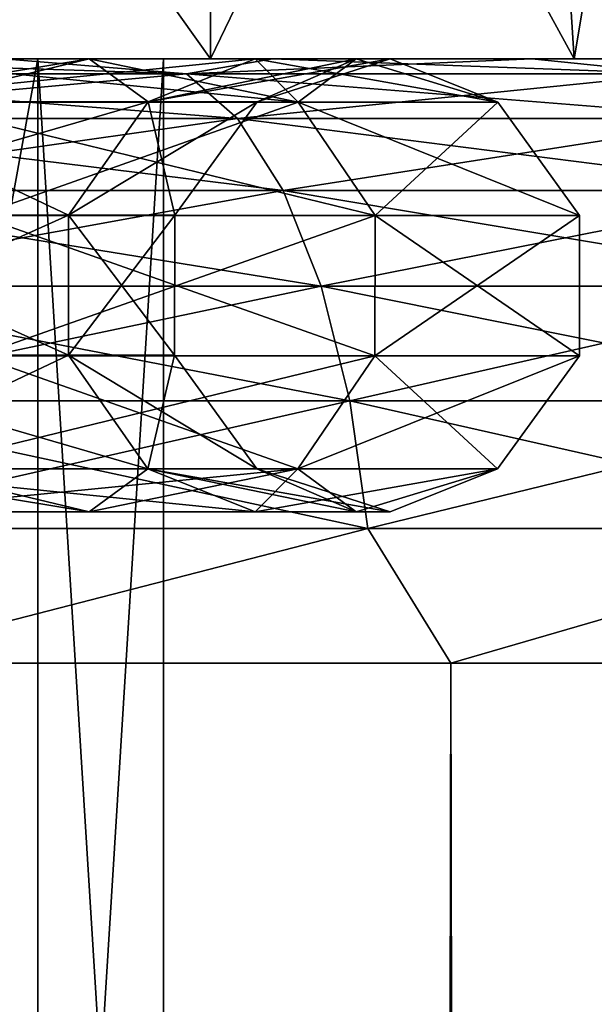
# Model space of a CAD drawing. Extents: x 0 to 500, y -78 to 1266.
# Tile 173 of 197: x 79.8 to 81.71, y 1257.27 to 1260.53. Entities that reach past the tile are written whole.
import ezdxf

# ---------------------------------------------------------------- set-up
doc = ezdxf.new("R2010")
doc.units = 0
doc.header["$LTSCALE"] = 65.185185
for name, color, linetype in [('16', 7, 'CONTINUOUS'), ('2', 7, 'CONTINUOUS'), ('233', 7, 'CONTINUOUS'), ('234', 7, 'CONTINUOUS'), ('235', 7, 'CONTINUOUS'), ('239', 7, 'CONTINUOUS'), ('240', 7, 'CONTINUOUS'), ('254', 7, 'CONTINUOUS'), ('255', 7, 'CONTINUOUS'), ('3', 7, 'CONTINUOUS')]:
    doc.layers.add(name, color=color, linetype=linetype)

msp = doc.modelspace()

# ---------------------------------------------------------------- linework, layer by layer
at = {"layer": '16', "color": 7, "linetype": 'CONTINUOUS'}
for points in [[(78.6268, 1260.3504, -12.9444), (79.7494, 1260.4, -12.1014), (80.3556, 1260.3504, -12.3299), (78.6268, 1260.3504, -12.9444)], [(80.3556, 1260.3504, 12.3299), (78.8318, 1260.4, 12.4225), (78.6268, 1260.3504, 12.9444), (80.3556, 1260.3504, 12.3299)], [(79.7494, 1260.4, 12.1014), (78.8318, 1260.4, 12.4225), (80.3556, 1260.3504, 12.3299), (79.7494, 1260.4, 12.1014)], [(79.7494, 1260.4, -12.1014), (80.6405, 1260.4, -11.7126), (80.3556, 1260.3504, -12.3299), (79.7494, 1260.4, -12.1014)], [(80.6405, 1260.4, 11.7126), (79.7494, 1260.4, 12.1014), (80.3556, 1260.3504, 12.3299), (80.6405, 1260.4, 11.7126)], [(80.6405, 1260.4, -11.7126), (81.5, 1260.4, -11.2583), (80.3556, 1260.3504, -12.3299), (80.6405, 1260.4, -11.7126)], [(80.3556, 1260.3504, -12.3299), (81.5, 1260.4, -11.2583), (81.9847, 1260.3504, -11.4858), (80.3556, 1260.3504, -12.3299)], [(81.9847, 1260.3504, 11.4858), (80.6405, 1260.4, 11.7126), (80.3556, 1260.3504, 12.3299), (81.9847, 1260.3504, 11.4858)], [(81.5, 1260.4, 11.2583), (80.6405, 1260.4, 11.7126), (81.9847, 1260.3504, 11.4858), (81.5, 1260.4, 11.2583)], [(81.5, 1260.4, -11.2583), (82.3231, 1260.4, -10.7411), (81.9847, 1260.3504, -11.4858), (81.5, 1260.4, -11.2583)], [(82.3231, 1260.4, 10.7411), (81.5, 1260.4, 11.2583), (81.9847, 1260.3504, 11.4858), (82.3231, 1260.4, 10.7411)], [(78.6268, 1260.3504, -12.9444), (80.3556, 1260.3504, -12.3299), (78.741, 1260.2027, -13.352), (78.6268, 1260.3504, -12.9444)], [(80.3556, 1260.3504, 12.3299), (78.6268, 1260.3504, 12.9444), (80.5243, 1260.2027, 12.7182), (80.3556, 1260.3504, 12.3299)], [(80.5243, 1260.2027, 12.7182), (78.6268, 1260.3504, 12.9444), (78.741, 1260.2027, 13.352), (80.5243, 1260.2027, 12.7182)], [(78.741, 1260.2027, -13.352), (80.3556, 1260.3504, -12.3299), (80.5243, 1260.2027, -12.7182), (78.741, 1260.2027, -13.352)], [(80.3556, 1260.3504, -12.3299), (81.9847, 1260.3504, -11.4858), (80.5243, 1260.2027, -12.7182), (80.3556, 1260.3504, -12.3299)], [(81.9847, 1260.3504, 11.4858), (80.3556, 1260.3504, 12.3299), (82.2046, 1260.2027, 11.8475), (81.9847, 1260.3504, 11.4858)], [(82.2046, 1260.2027, 11.8475), (80.3556, 1260.3504, 12.3299), (80.5243, 1260.2027, 12.7182), (82.2046, 1260.2027, 11.8475)], [(80.5243, 1260.2027, -12.7182), (81.9847, 1260.3504, -11.4858), (82.2046, 1260.2027, -11.8475), (80.5243, 1260.2027, -12.7182)], [(78.741, 1260.2027, -13.352), (80.5243, 1260.2027, -12.7182), (78.8435, 1259.9645, -13.7176), (78.741, 1260.2027, -13.352)], [(80.5243, 1260.2027, 12.7182), (78.741, 1260.2027, 13.352), (80.6756, 1259.9645, 13.0665), (80.5243, 1260.2027, 12.7182)], [(80.6756, 1259.9645, 13.0665), (78.741, 1260.2027, 13.352), (78.8435, 1259.9645, 13.7176), (80.6756, 1259.9645, 13.0665)], [(78.8435, 1259.9645, -13.7176), (80.5243, 1260.2027, -12.7182), (80.6756, 1259.9645, -13.0665), (78.8435, 1259.9645, -13.7176)], [(80.5243, 1260.2027, -12.7182), (82.2046, 1260.2027, -11.8475), (80.6756, 1259.9645, -13.0665), (80.5243, 1260.2027, -12.7182)], [(82.2046, 1260.2027, 11.8475), (80.5243, 1260.2027, 12.7182), (82.402, 1259.9645, 12.172), (82.2046, 1260.2027, 11.8475)], [(82.402, 1259.9645, 12.172), (80.5243, 1260.2027, 12.7182), (80.6756, 1259.9645, 13.0665), (82.402, 1259.9645, 12.172)], [(80.6756, 1259.9645, -13.0665), (82.2046, 1260.2027, -11.8475), (82.402, 1259.9645, -12.172), (80.6756, 1259.9645, -13.0665)], [(78.8435, 1259.9645, -13.7176), (80.6756, 1259.9645, -13.0665), (78.9291, 1259.6477, -14.0231), (78.8435, 1259.9645, -13.7176)], [(80.6756, 1259.9645, 13.0665), (78.8435, 1259.9645, 13.7176), (80.802, 1259.6477, 13.3574), (80.6756, 1259.9645, 13.0665)], [(80.802, 1259.6477, 13.3574), (78.8435, 1259.9645, 13.7176), (78.9291, 1259.6477, 14.0231), (80.802, 1259.6477, 13.3574)], [(78.9291, 1259.6477, -14.0231), (80.6756, 1259.9645, -13.0665), (80.802, 1259.6477, -13.3574), (78.9291, 1259.6477, -14.0231)], [(80.6756, 1259.9645, -13.0665), (82.402, 1259.9645, -12.172), (80.802, 1259.6477, -13.3574), (80.6756, 1259.9645, -13.0665)], [(82.402, 1259.9645, 12.172), (80.6756, 1259.9645, 13.0665), (82.5668, 1259.6477, 12.443), (82.402, 1259.9645, 12.172)], [(82.5668, 1259.6477, 12.443), (80.6756, 1259.9645, 13.0665), (80.802, 1259.6477, 13.3574), (82.5668, 1259.6477, 12.443)], [(80.802, 1259.6477, -13.3574), (82.402, 1259.9645, -12.172), (82.5668, 1259.6477, -12.443), (80.802, 1259.6477, -13.3574)], [(78.9291, 1259.6477, -14.0231), (80.802, 1259.6477, -13.3574), (78.9935, 1259.2682, -14.2529), (78.9291, 1259.6477, -14.0231)], [(80.802, 1259.6477, 13.3574), (78.9291, 1259.6477, 14.0231), (80.897, 1259.2682, 13.5763), (80.802, 1259.6477, 13.3574)], [(80.897, 1259.2682, 13.5763), (78.9291, 1259.6477, 14.0231), (78.9935, 1259.2682, 14.2529), (80.897, 1259.2682, 13.5763)], [(78.9935, 1259.2682, -14.2529), (80.802, 1259.6477, -13.3574), (80.897, 1259.2682, -13.5763), (78.9935, 1259.2682, -14.2529)], [(80.802, 1259.6477, -13.3574), (82.5668, 1259.6477, -12.443), (80.897, 1259.2682, -13.5763), (80.802, 1259.6477, -13.3574)], [(82.5668, 1259.6477, 12.443), (80.802, 1259.6477, 13.3574), (82.6907, 1259.2682, 12.6469), (82.5668, 1259.6477, 12.443)], [(82.6907, 1259.2682, 12.6469), (80.802, 1259.6477, 13.3574), (80.897, 1259.2682, 13.5763), (82.6907, 1259.2682, 12.6469)], [(80.897, 1259.2682, -13.5763), (82.5668, 1259.6477, -12.443), (82.6907, 1259.2682, -12.6469), (80.897, 1259.2682, -13.5763)], [(78.9935, 1259.2682, -14.2529), (80.897, 1259.2682, -13.5763), (79.0334, 1258.845, -14.3955), (78.9935, 1259.2682, -14.2529)], [(80.897, 1259.2682, 13.5763), (78.9935, 1259.2682, 14.2529), (80.956, 1258.845, 13.7122), (80.897, 1259.2682, 13.5763)], [(80.956, 1258.845, 13.7122), (78.9935, 1259.2682, 14.2529), (79.0334, 1258.845, 14.3955), (80.956, 1258.845, 13.7122)], [(79.0334, 1258.845, -14.3955), (80.897, 1259.2682, -13.5763), (80.956, 1258.845, -13.7122), (79.0334, 1258.845, -14.3955)], [(80.897, 1259.2682, -13.5763), (82.6907, 1259.2682, -12.6469), (80.956, 1258.845, -13.7122), (80.897, 1259.2682, -13.5763)], [(82.6907, 1259.2682, 12.6469), (80.897, 1259.2682, 13.5763), (82.7677, 1258.845, 12.7734), (82.6907, 1259.2682, 12.6469)], [(82.7677, 1258.845, 12.7734), (80.897, 1259.2682, 13.5763), (80.956, 1258.845, 13.7122), (82.7677, 1258.845, 12.7734)], [(80.956, 1258.845, -13.7122), (82.6907, 1259.2682, -12.6469), (82.7677, 1258.845, -12.7734), (80.956, 1258.845, -13.7122)], [(79.226, 1258.4, 14.3924), (80.956, 1258.845, 13.7122), (79.0334, 1258.845, 14.3955), (79.226, 1258.4, 14.3924)], [(79.226, 1258.4, -14.3924), (79.0334, 1258.845, -14.3955), (80.956, 1258.845, -13.7122), (79.226, 1258.4, -14.3924)], [(79.226, 1258.4, 14.3924), (81.2312, 1258.4, 13.6445), (80.956, 1258.845, 13.7122), (79.226, 1258.4, 14.3924)], [(81.2312, 1258.4, -13.6445), (79.226, 1258.4, -14.3924), (80.956, 1258.845, -13.7122), (81.2312, 1258.4, -13.6445)], [(81.2312, 1258.4, 13.6445), (82.7677, 1258.845, 12.7734), (80.956, 1258.845, 13.7122), (81.2312, 1258.4, 13.6445)], [(81.2312, 1258.4, -13.6445), (80.956, 1258.845, -13.7122), (82.7677, 1258.845, -12.7734), (81.2312, 1258.4, -13.6445)], [(81.2312, 1258.4, 13.6445), (83.1096, 1258.4, 12.6188), (82.7677, 1258.845, 12.7734), (81.2312, 1258.4, 13.6445)], [(83.1096, 1258.4, -12.6188), (81.2312, 1258.4, -13.6445), (82.7677, 1258.845, -12.7734), (83.1096, 1258.4, -12.6188)]]:
    msp.add_3dface(points, dxfattribs=at)
at = {"layer": '2', "color": 7, "linetype": 'CONTINUOUS'}
for points in [[(80.6405, 1260.4, -11.7126), (79.7494, 1260.4, -12.1014), (80.6405, 1260.4, 11.7126), (80.6405, 1260.4, -11.7126)], [(80.6405, 1260.4, 11.7126), (79.7494, 1260.4, -12.1014), (79.7494, 1260.4, 12.1014), (80.6405, 1260.4, 11.7126)], [(81.5, 1260.4, -11.2583), (80.6405, 1260.4, -11.7126), (81.5, 1260.4, 11.2583), (81.5, 1260.4, -11.2583)], [(81.5, 1260.4, 11.2583), (80.6405, 1260.4, -11.7126), (80.6405, 1260.4, 11.7126), (81.5, 1260.4, 11.2583)], [(82.3231, 1260.4, -10.7411), (81.5, 1260.4, -11.2583), (82.3231, 1260.4, 10.7411), (82.3231, 1260.4, -10.7411)], [(82.3231, 1260.4, 10.7411), (81.5, 1260.4, -11.2583), (81.5, 1260.4, 11.2583), (82.3231, 1260.4, 10.7411)]]:
    msp.add_3dface(points, dxfattribs=at)
at = {"layer": '233', "color": 7, "linetype": 'CONTINUOUS'}
for points in [[(78.6481, 1253.7, 5.5578), (79.8636, 1253.7, 2.8962), (78.6481, 1260.4, 5.5578), (78.6481, 1253.7, 5.5578)], [(78.6481, 1260.4, 5.5578), (79.8636, 1253.7, 2.8962), (79.8636, 1260.4, 2.8962), (78.6481, 1260.4, 5.5578)], [(79.8636, 1253.7, 2.8962), (80.28, 1253.7), (79.8636, 1260.4, 2.8962), (79.8636, 1253.7, 2.8962)], [(79.8636, 1260.4, 2.8962), (80.28, 1253.7), (80.28, 1260.4), (79.8636, 1260.4, 2.8962)]]:
    msp.add_3dface(points, dxfattribs=at)
at = {"layer": '234', "color": 7, "linetype": 'CONTINUOUS'}
for points in [[(76.732, 1260.4, 7.7691), (78.6481, 1260.4, 5.5578), (80.4356, 1260.4, 6.025), (76.732, 1260.4, 7.7691)], [(78.5206, 1260.4, 8.5206), (76.732, 1260.4, 7.7691), (80.4356, 1260.4, 6.025), (78.5206, 1260.4, 8.5206)], [(78.5206, 1260.4, -8.5206), (80.4356, 1260.4, -6.025), (76.732, 1260.4, -7.7691), (78.5206, 1260.4, -8.5206)], [(76.732, 1260.4, -7.7691), (80.4356, 1260.4, -6.025), (78.6481, 1260.4, -5.5578), (76.732, 1260.4, -7.7691)], [(78.6481, 1260.4, 5.5578), (79.8636, 1260.4, 2.8962), (81.6394, 1260.4, 3.1188), (78.6481, 1260.4, 5.5578)], [(80.4356, 1260.4, 6.025), (78.6481, 1260.4, 5.5578), (81.6394, 1260.4, 3.1188), (80.4356, 1260.4, 6.025)], [(80.4356, 1260.4, -6.025), (81.6394, 1260.4, -3.1188), (78.6481, 1260.4, -5.5578), (80.4356, 1260.4, -6.025)], [(78.6481, 1260.4, -5.5578), (81.6394, 1260.4, -3.1188), (79.8636, 1260.4, -2.8962), (78.6481, 1260.4, -5.5578)], [(79.8636, 1260.4, 2.8962), (80.28, 1260.4), (81.6394, 1260.4, 3.1188), (79.8636, 1260.4, 2.8962)], [(82.05, 1260.4), (80.28, 1260.4), (79.8636, 1260.4, -2.8962), (82.05, 1260.4)], [(81.6394, 1260.4, -3.1188), (82.05, 1260.4), (79.8636, 1260.4, -2.8962), (81.6394, 1260.4, -3.1188)], [(80.28, 1260.4), (82.05, 1260.4), (81.6394, 1260.4, 3.1188), (80.28, 1260.4)]]:
    msp.add_3dface(points, dxfattribs=at)
at = {"layer": '235', "color": 7, "linetype": 'CONTINUOUS'}
for points in [[(78.5206, 1260.4, 8.5206), (80.4356, 1260.4, 6.025), (78.8675, 1262.6, 8.1591), (78.5206, 1260.4, 8.5206)], [(78.8675, 1262.6, 8.1591), (80.4356, 1260.4, 6.025), (80.4356, 1262.6, 6.025), (78.8675, 1262.6, 8.1591)], [(80.4356, 1260.4, 6.025), (81.6394, 1260.4, 3.1188), (80.4356, 1262.6, 6.025), (80.4356, 1260.4, 6.025)], [(80.4356, 1262.6, 6.025), (81.6394, 1260.4, 3.1188), (81.4997, 1262.6, 3.5999), (80.4356, 1262.6, 6.025)], [(81.4997, 1262.6, 3.5999), (81.6394, 1260.4, 3.1188), (82.0084, 1262.6, 1.0009), (81.4997, 1262.6, 3.5999)], [(81.6394, 1260.4, 3.1188), (82.05, 1260.4), (82.0084, 1262.6, 1.0009), (81.6394, 1260.4, 3.1188)]]:
    msp.add_3dface(points, dxfattribs=at)
at = {"layer": '239', "color": 7, "linetype": 'CONTINUOUS'}
for points in [[(79.8636, 1253.7, -2.8962), (78.6481, 1253.7, -5.5578), (79.8636, 1260.4, -2.8962), (79.8636, 1253.7, -2.8962)], [(78.6481, 1253.7, -5.5578), (78.6481, 1260.4, -5.5578), (79.8636, 1260.4, -2.8962), (78.6481, 1253.7, -5.5578)], [(80.28, 1253.7), (79.8636, 1253.7, -2.8962), (80.28, 1260.4), (80.28, 1253.7)], [(80.28, 1260.4), (79.8636, 1253.7, -2.8962), (79.8636, 1260.4, -2.8962), (80.28, 1260.4)]]:
    msp.add_3dface(points, dxfattribs=at)
at = {"layer": '240', "color": 7, "linetype": 'CONTINUOUS'}
for points in [[(80.4356, 1260.4, -6.025), (78.5206, 1260.4, -8.5206), (80.4356, 1262.6, -6.025), (80.4356, 1260.4, -6.025)], [(80.4356, 1262.6, -6.025), (78.5206, 1260.4, -8.5206), (78.8675, 1262.6, -8.1591), (80.4356, 1262.6, -6.025)], [(81.6394, 1260.4, -3.1188), (80.4356, 1260.4, -6.025), (81.4997, 1262.6, -3.5999), (81.6394, 1260.4, -3.1188)], [(81.4997, 1262.6, -3.5999), (80.4356, 1260.4, -6.025), (80.4356, 1262.6, -6.025), (81.4997, 1262.6, -3.5999)], [(82.0084, 1262.6, -1.0009), (81.6394, 1260.4, -3.1188), (81.4997, 1262.6, -3.5999), (82.0084, 1262.6, -1.0009)], [(82.05, 1260.4), (81.6394, 1260.4, -3.1188), (82.0084, 1262.6, -1.0009), (82.05, 1260.4)]]:
    msp.add_3dface(points, dxfattribs=at)
at = {"layer": '254', "color": 7, "linetype": 'CONTINUOUS'}
for points in [[(79.4403, 1260.2568, 6.5162), (80.7254, 1260.2568, 4.0676), (79.279, 1260.4, 5.9633), (79.4403, 1260.2568, 6.5162)], [(79.279, 1260.4, 5.9633), (80.7254, 1260.2568, 4.0676), (80.0332, 1260.4, 4.582), (79.279, 1260.4, 5.9633)], [(80.0332, 1260.4, -4.582), (79.4403, 1260.2568, -6.5162), (79.279, 1260.4, -5.9633), (80.0332, 1260.4, -4.582)], [(80.7254, 1260.2568, -4.0676), (79.4403, 1260.2568, -6.5162), (80.0332, 1260.4, -4.582), (80.7254, 1260.2568, -4.0676)], [(80.0332, 1260.4, 4.582), (80.7254, 1260.2568, 4.0676), (80.5832, 1260.4, 3.1075), (80.0332, 1260.4, 4.582)], [(80.5832, 1260.4, -3.1075), (80.7254, 1260.2568, -4.0676), (80.0332, 1260.4, -4.582), (80.5832, 1260.4, -3.1075)], [(80.7254, 1260.2568, 4.0676), (81.3872, 1260.2568, 1.3827), (80.5832, 1260.4, 3.1075), (80.7254, 1260.2568, 4.0676)], [(80.5832, 1260.4, 3.1075), (81.3872, 1260.2568, 1.3827), (80.9177, 1260.4, 1.5697), (80.5832, 1260.4, 3.1075)], [(80.9177, 1260.4, -1.5697), (80.7254, 1260.2568, -4.0676), (80.5832, 1260.4, -3.1075), (80.9177, 1260.4, -1.5697)], [(81.3872, 1260.2568, -1.3827), (80.7254, 1260.2568, -4.0676), (80.9177, 1260.4, -1.5697), (81.3872, 1260.2568, -1.3827)], [(80.9177, 1260.4, 1.5697), (81.3872, 1260.2568, 1.3827), (81.03, 1260.4), (80.9177, 1260.4, 1.5697)], [(81.03, 1260.4), (81.3872, 1260.2568, -1.3827), (80.9177, 1260.4, -1.5697), (81.03, 1260.4)], [(81.3872, 1260.2568, 1.3827), (81.3872, 1260.2568, -1.3827), (81.03, 1260.4), (81.3872, 1260.2568, 1.3827)], [(79.6647, 1259.8813, 6.671), (80.9803, 1259.8813, 4.1643), (79.4403, 1260.2568, 6.5162), (79.6647, 1259.8813, 6.671)], [(79.4403, 1260.2568, 6.5162), (80.9803, 1259.8813, 4.1643), (80.7254, 1260.2568, 4.0676), (79.4403, 1260.2568, 6.5162)], [(80.7254, 1260.2568, -4.0676), (79.6647, 1259.8813, -6.671), (79.4403, 1260.2568, -6.5162), (80.7254, 1260.2568, -4.0676)], [(80.9803, 1259.8813, -4.1643), (79.6647, 1259.8813, -6.671), (80.7254, 1260.2568, -4.0676), (80.9803, 1259.8813, -4.1643)], [(80.9803, 1259.8813, 4.1643), (81.6578, 1259.8813, 1.4155), (80.7254, 1260.2568, 4.0676), (80.9803, 1259.8813, 4.1643)], [(80.7254, 1260.2568, 4.0676), (81.6578, 1259.8813, 1.4155), (81.3872, 1260.2568, 1.3827), (80.7254, 1260.2568, 4.0676)], [(81.3872, 1260.2568, -1.3827), (80.9803, 1259.8813, -4.1643), (80.7254, 1260.2568, -4.0676), (81.3872, 1260.2568, -1.3827)], [(81.6578, 1259.8813, -1.4155), (80.9803, 1259.8813, -4.1643), (81.3872, 1260.2568, -1.3827), (81.6578, 1259.8813, -1.4155)], [(81.6578, 1259.8813, 1.4155), (81.6578, 1259.8813, -1.4155), (81.3872, 1260.2568, 1.3827), (81.6578, 1259.8813, 1.4155)], [(81.3872, 1260.2568, 1.3827), (81.6578, 1259.8813, -1.4155), (81.3872, 1260.2568, -1.3827), (81.3872, 1260.2568, 1.3827)], [(79.6643, 1259.4173, 6.6708), (80.9799, 1259.4173, 4.1641), (79.6647, 1259.8813, 6.671), (79.6643, 1259.4173, 6.6708)], [(80.9799, 1259.4173, -4.1641), (79.6643, 1259.4173, -6.6708), (80.9803, 1259.8813, -4.1643), (80.9799, 1259.4173, -4.1641)], [(80.9803, 1259.8813, -4.1643), (79.6643, 1259.4173, -6.6708), (79.6647, 1259.8813, -6.671), (80.9803, 1259.8813, -4.1643)], [(79.6647, 1259.8813, 6.671), (80.9799, 1259.4173, 4.1641), (80.9803, 1259.8813, 4.1643), (79.6647, 1259.8813, 6.671)], [(80.9799, 1259.4173, 4.1641), (81.6574, 1259.4173, 1.4155), (80.9803, 1259.8813, 4.1643), (80.9799, 1259.4173, 4.1641)], [(81.6574, 1259.4173, -1.4155), (80.9799, 1259.4173, -4.1641), (81.6578, 1259.8813, -1.4155), (81.6574, 1259.4173, -1.4155)], [(81.6578, 1259.8813, -1.4155), (80.9799, 1259.4173, -4.1641), (80.9803, 1259.8813, -4.1643), (81.6578, 1259.8813, -1.4155)], [(80.9803, 1259.8813, 4.1643), (81.6574, 1259.4173, 1.4155), (81.6578, 1259.8813, 1.4155), (80.9803, 1259.8813, 4.1643)], [(81.6574, 1259.4173, 1.4155), (81.6574, 1259.4173, -1.4155), (81.6578, 1259.8813, 1.4155), (81.6574, 1259.4173, 1.4155)], [(81.6578, 1259.8813, 1.4155), (81.6574, 1259.4173, -1.4155), (81.6578, 1259.8813, -1.4155), (81.6578, 1259.8813, 1.4155)], [(79.4394, 1259.0424, 6.5155), (80.7244, 1259.0424, 4.0672), (79.6643, 1259.4173, 6.6708), (79.4394, 1259.0424, 6.5155)], [(80.7244, 1259.0424, -4.0672), (79.4394, 1259.0424, -6.5155), (80.9799, 1259.4173, -4.1641), (80.7244, 1259.0424, -4.0672)], [(80.9799, 1259.4173, -4.1641), (79.4394, 1259.0424, -6.5155), (79.6643, 1259.4173, -6.6708), (80.9799, 1259.4173, -4.1641)], [(79.6643, 1259.4173, 6.6708), (80.7244, 1259.0424, 4.0672), (80.9799, 1259.4173, 4.1641), (79.6643, 1259.4173, 6.6708)], [(80.7244, 1259.0424, 4.0672), (81.3861, 1259.0424, 1.3825), (80.9799, 1259.4173, 4.1641), (80.7244, 1259.0424, 4.0672)], [(81.3861, 1259.0424, -1.3825), (80.7244, 1259.0424, -4.0672), (81.6574, 1259.4173, -1.4155), (81.3861, 1259.0424, -1.3825)], [(81.6574, 1259.4173, -1.4155), (80.7244, 1259.0424, -4.0672), (80.9799, 1259.4173, -4.1641), (81.6574, 1259.4173, -1.4155)], [(80.9799, 1259.4173, 4.1641), (81.3861, 1259.0424, 1.3825), (81.6574, 1259.4173, 1.4155), (80.9799, 1259.4173, 4.1641)], [(81.3861, 1259.0424, 1.3825), (81.3861, 1259.0424, -1.3825), (81.6574, 1259.4173, 1.4155), (81.3861, 1259.0424, 1.3825)], [(81.6574, 1259.4173, 1.4155), (81.3861, 1259.0424, -1.3825), (81.6574, 1259.4173, -1.4155), (81.6574, 1259.4173, 1.4155)], [(80.0332, 1258.9, -4.582), (79.279, 1258.9, -5.9633), (80.7244, 1259.0424, -4.0672), (80.0332, 1258.9, -4.582)], [(80.7244, 1259.0424, -4.0672), (79.279, 1258.9, -5.9633), (79.4394, 1259.0424, -6.5155), (80.7244, 1259.0424, -4.0672)], [(79.279, 1258.9, 5.9633), (80.0332, 1258.9, 4.582), (79.4394, 1259.0424, 6.5155), (79.279, 1258.9, 5.9633)], [(79.4394, 1259.0424, 6.5155), (80.0332, 1258.9, 4.582), (80.7244, 1259.0424, 4.0672), (79.4394, 1259.0424, 6.5155)], [(80.5832, 1258.9, -3.1075), (80.0332, 1258.9, -4.582), (80.7244, 1259.0424, -4.0672), (80.5832, 1258.9, -3.1075)], [(80.0332, 1258.9, 4.582), (80.5832, 1258.9, 3.1075), (80.7244, 1259.0424, 4.0672), (80.0332, 1258.9, 4.582)], [(80.9177, 1258.9, -1.5697), (80.5832, 1258.9, -3.1075), (81.3861, 1259.0424, -1.3825), (80.9177, 1258.9, -1.5697)], [(81.3861, 1259.0424, -1.3825), (80.5832, 1258.9, -3.1075), (80.7244, 1259.0424, -4.0672), (81.3861, 1259.0424, -1.3825)], [(80.5832, 1258.9, 3.1075), (80.9177, 1258.9, 1.5697), (80.7244, 1259.0424, 4.0672), (80.5832, 1258.9, 3.1075)], [(80.7244, 1259.0424, 4.0672), (80.9177, 1258.9, 1.5697), (81.3861, 1259.0424, 1.3825), (80.7244, 1259.0424, 4.0672)], [(81.03, 1258.9), (80.9177, 1258.9, -1.5697), (81.3861, 1259.0424, -1.3825), (81.03, 1258.9)], [(80.9177, 1258.9, 1.5697), (81.03, 1258.9), (81.3861, 1259.0424, 1.3825), (80.9177, 1258.9, 1.5697)], [(81.3861, 1259.0424, 1.3825), (81.03, 1258.9), (81.3861, 1259.0424, -1.3825), (81.3861, 1259.0424, 1.3825)]]:
    msp.add_3dface(points, dxfattribs=at)
at = {"layer": '255', "color": 7, "linetype": 'CONTINUOUS'}
for points in [[(79.279, 1260.4, 5.9633), (80.0332, 1260.4, 4.582), (79.1715, 1260.2576, 5.2952), (79.279, 1260.4, 5.9633)], [(80.0332, 1260.4, 4.582), (80.5832, 1260.4, 3.1075), (79.1715, 1260.2576, 5.2952), (80.0332, 1260.4, 4.582)], [(79.1715, 1260.2576, 5.2952), (80.5832, 1260.4, 3.1075), (80.2294, 1260.2576, 2.741), (79.1715, 1260.2576, 5.2952)], [(80.0332, 1260.4, -4.582), (79.279, 1260.4, -5.9633), (79.1715, 1260.2576, -5.2952), (80.0332, 1260.4, -4.582)], [(80.2294, 1260.2576, -2.741), (80.0332, 1260.4, -4.582), (79.1715, 1260.2576, -5.2952), (80.2294, 1260.2576, -2.741)], [(80.5832, 1260.4, -3.1075), (80.0332, 1260.4, -4.582), (80.2294, 1260.2576, -2.741), (80.5832, 1260.4, -3.1075)], [(80.5832, 1260.4, 3.1075), (80.9177, 1260.4, 1.5697), (80.2294, 1260.2576, 2.741), (80.5832, 1260.4, 3.1075)], [(80.9177, 1260.4, 1.5697), (81.03, 1260.4), (80.2294, 1260.2576, 2.741), (80.9177, 1260.4, 1.5697)], [(80.2294, 1260.2576, 2.741), (81.03, 1260.4), (80.5903, 1260.2576), (80.2294, 1260.2576, 2.741)], [(80.9177, 1260.4, -1.5697), (80.5832, 1260.4, -3.1075), (80.2294, 1260.2576, -2.741), (80.9177, 1260.4, -1.5697)], [(80.5903, 1260.2576), (80.9177, 1260.4, -1.5697), (80.2294, 1260.2576, -2.741), (80.5903, 1260.2576)], [(81.03, 1260.4), (80.9177, 1260.4, -1.5697), (80.5903, 1260.2576), (81.03, 1260.4)], [(79.1715, 1260.2576, 5.2952), (80.2294, 1260.2576, 2.741), (78.9348, 1259.8827, 5.1585), (79.1715, 1260.2576, 5.2952)], [(78.9348, 1259.8827, 5.1585), (80.2294, 1260.2576, 2.741), (79.9655, 1259.8827, 2.6702), (78.9348, 1259.8827, 5.1585)], [(79.9655, 1259.8827, -2.6702), (79.1715, 1260.2576, -5.2952), (78.9348, 1259.8827, -5.1585), (79.9655, 1259.8827, -2.6702)], [(80.2294, 1260.2576, -2.741), (79.1715, 1260.2576, -5.2952), (79.9655, 1259.8827, -2.6702), (80.2294, 1260.2576, -2.741)], [(80.2294, 1260.2576, 2.741), (80.5903, 1260.2576), (79.9655, 1259.8827, 2.6702), (80.2294, 1260.2576, 2.741)], [(79.9655, 1259.8827, 2.6702), (80.5903, 1260.2576), (80.317, 1259.8827), (79.9655, 1259.8827, 2.6702)], [(80.317, 1259.8827), (80.2294, 1260.2576, -2.741), (79.9655, 1259.8827, -2.6702), (80.317, 1259.8827)], [(80.5903, 1260.2576), (80.2294, 1260.2576, -2.741), (80.317, 1259.8827), (80.5903, 1260.2576)], [(78.9348, 1259.8827, 5.1585), (79.9655, 1259.8827, 2.6702), (78.9344, 1259.4187, 5.1583), (78.9348, 1259.8827, 5.1585)], [(78.9344, 1259.4187, 5.1583), (79.9655, 1259.8827, 2.6702), (79.965, 1259.4187, 2.6701), (78.9344, 1259.4187, 5.1583)], [(79.965, 1259.4187, -2.6701), (78.9348, 1259.8827, -5.1585), (78.9344, 1259.4187, -5.1583), (79.965, 1259.4187, -2.6701)], [(79.9655, 1259.8827, -2.6702), (78.9348, 1259.8827, -5.1585), (79.965, 1259.4187, -2.6701), (79.9655, 1259.8827, -2.6702)], [(79.9655, 1259.8827, 2.6702), (80.317, 1259.8827), (79.965, 1259.4187, 2.6701), (79.9655, 1259.8827, 2.6702)], [(79.965, 1259.4187, 2.6701), (80.317, 1259.8827), (80.3166, 1259.4187), (79.965, 1259.4187, 2.6701)], [(80.3166, 1259.4187), (79.9655, 1259.8827, -2.6702), (79.965, 1259.4187, -2.6701), (80.3166, 1259.4187)], [(80.317, 1259.8827), (79.9655, 1259.8827, -2.6702), (80.3166, 1259.4187), (80.317, 1259.8827)], [(78.9344, 1259.4187, 5.1583), (79.965, 1259.4187, 2.6701), (79.1705, 1259.0432, 5.2946), (78.9344, 1259.4187, 5.1583)], [(79.965, 1259.4187, -2.6701), (78.9344, 1259.4187, -5.1583), (80.2283, 1259.0432, -2.7407), (79.965, 1259.4187, -2.6701)], [(80.2283, 1259.0432, -2.7407), (78.9344, 1259.4187, -5.1583), (79.1705, 1259.0432, -5.2946), (80.2283, 1259.0432, -2.7407)], [(79.1705, 1259.0432, 5.2946), (79.965, 1259.4187, 2.6701), (80.2283, 1259.0432, 2.7407), (79.1705, 1259.0432, 5.2946)], [(79.965, 1259.4187, 2.6701), (80.3166, 1259.4187), (80.2283, 1259.0432, 2.7407), (79.965, 1259.4187, 2.6701)], [(80.3166, 1259.4187), (79.965, 1259.4187, -2.6701), (80.5892, 1259.0432), (80.3166, 1259.4187)], [(80.5892, 1259.0432), (79.965, 1259.4187, -2.6701), (80.2283, 1259.0432, -2.7407), (80.5892, 1259.0432)], [(80.2283, 1259.0432, 2.7407), (80.3166, 1259.4187), (80.5892, 1259.0432), (80.2283, 1259.0432, 2.7407)], [(79.279, 1258.9, -5.9633), (80.0332, 1258.9, -4.582), (79.1705, 1259.0432, -5.2946), (79.279, 1258.9, -5.9633)], [(80.0332, 1258.9, -4.582), (80.5832, 1258.9, -3.1075), (79.1705, 1259.0432, -5.2946), (80.0332, 1258.9, -4.582)], [(80.5832, 1258.9, -3.1075), (80.2283, 1259.0432, -2.7407), (79.1705, 1259.0432, -5.2946), (80.5832, 1258.9, -3.1075)], [(80.0332, 1258.9, 4.582), (79.279, 1258.9, 5.9633), (79.1705, 1259.0432, 5.2946), (80.0332, 1258.9, 4.582)], [(80.0332, 1258.9, 4.582), (79.1705, 1259.0432, 5.2946), (80.2283, 1259.0432, 2.7407), (80.0332, 1258.9, 4.582)], [(80.5832, 1258.9, 3.1075), (80.0332, 1258.9, 4.582), (80.2283, 1259.0432, 2.7407), (80.5832, 1258.9, 3.1075)], [(80.5832, 1258.9, -3.1075), (80.9177, 1258.9, -1.5697), (80.2283, 1259.0432, -2.7407), (80.5832, 1258.9, -3.1075)], [(80.9177, 1258.9, -1.5697), (81.03, 1258.9), (80.2283, 1259.0432, -2.7407), (80.9177, 1258.9, -1.5697)], [(81.03, 1258.9), (80.5892, 1259.0432), (80.2283, 1259.0432, -2.7407), (81.03, 1258.9)], [(80.9177, 1258.9, 1.5697), (80.5832, 1258.9, 3.1075), (80.2283, 1259.0432, 2.7407), (80.9177, 1258.9, 1.5697)], [(80.9177, 1258.9, 1.5697), (80.2283, 1259.0432, 2.7407), (80.5892, 1259.0432), (80.9177, 1258.9, 1.5697)], [(81.03, 1258.9), (80.9177, 1258.9, 1.5697), (80.5892, 1259.0432), (81.03, 1258.9)]]:
    msp.add_3dface(points, dxfattribs=at)
at = {"layer": '3', "color": 7, "linetype": 'CONTINUOUS'}
for points in [[(81.2312, 1258.4, 13.6445), (79.226, 1258.4, 14.3924), (81.2312, 2, 13.6445), (81.2312, 1258.4, 13.6445)], [(81.2312, 2, 13.6445), (79.226, 1258.4, 14.3924), (79.226, 2, 14.3924), (81.2312, 2, 13.6445)], [(79.226, 1258.4, -14.3924), (81.2312, 1258.4, -13.6445), (79.226, 2, -14.3924), (79.226, 1258.4, -14.3924)], [(79.226, 2, -14.3924), (81.2312, 1258.4, -13.6445), (81.2312, 2, -13.6445), (79.226, 2, -14.3924)], [(83.1096, 1258.4, 12.6188), (81.2312, 1258.4, 13.6445), (83.1096, 2, 12.6188), (83.1096, 1258.4, 12.6188)], [(83.1096, 2, 12.6188), (81.2312, 1258.4, 13.6445), (81.2312, 2, 13.6445), (83.1096, 2, 12.6188)], [(81.2312, 1258.4, -13.6445), (83.1096, 1258.4, -12.6188), (81.2312, 2, -13.6445), (81.2312, 1258.4, -13.6445)], [(81.2312, 2, -13.6445), (83.1096, 1258.4, -12.6188), (83.1096, 2, -12.6188), (81.2312, 2, -13.6445)]]:
    msp.add_3dface(points, dxfattribs=at)

doc.saveas('drawing.dxf')
